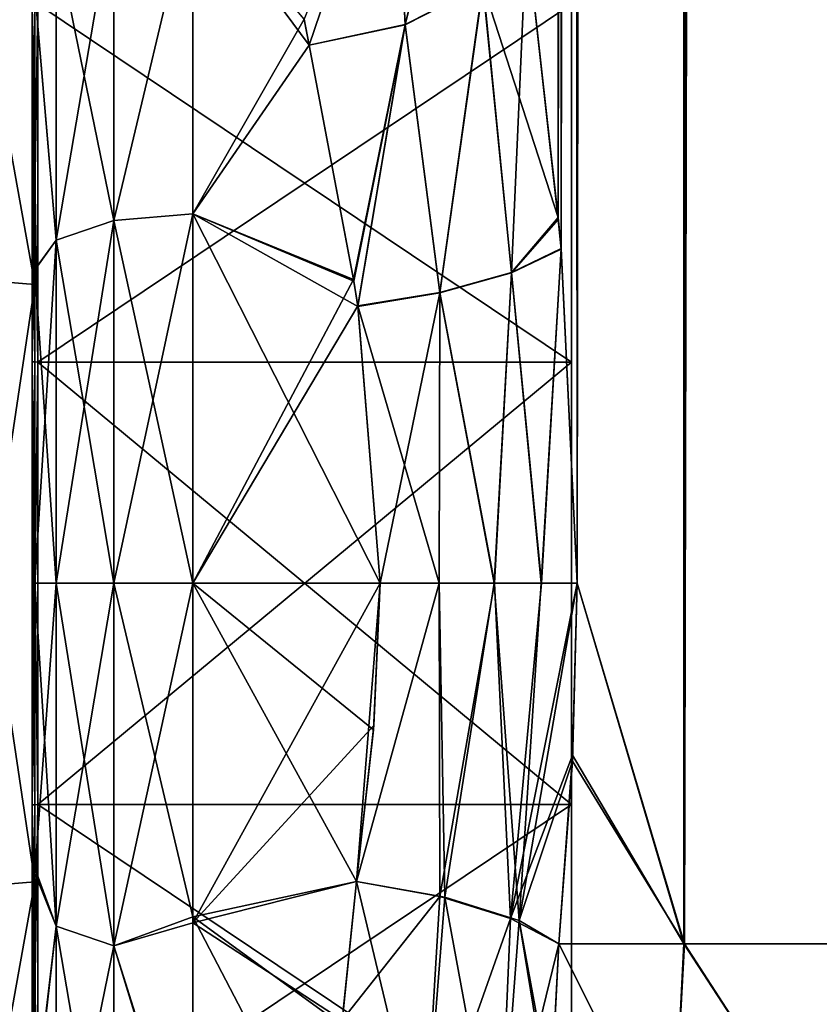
# Model space of a CAD drawing. Extents: x -23 to 470, y -2000 to 0.
# Tile 12 of 172: x 0 to 17, y -1981 to -1959. Entities that reach past the tile are written whole.
import ezdxf

# ---------------------------------------------------------------- set-up
doc = ezdxf.new("R2010")
doc.units = 0
doc.header["$LTSCALE"] = 64.024212
for name, color, linetype in [('1261', 7, 'CONTINUOUS'), ('1262', 7, 'CONTINUOUS'), ('1263', 7, 'CONTINUOUS'), ('1264', 7, 'CONTINUOUS'), ('1267', 7, 'CONTINUOUS'), ('1268', 7, 'CONTINUOUS'), ('1271', 7, 'CONTINUOUS'), ('1272', 7, 'CONTINUOUS'), ('1443', 7, 'CONTINUOUS'), ('1444', 7, 'CONTINUOUS'), ('701', 7, 'CONTINUOUS'), ('702', 7, 'CONTINUOUS'), ('712', 7, 'CONTINUOUS'), ('713', 7, 'CONTINUOUS'), ('714', 7, 'CONTINUOUS'), ('716', 7, 'CONTINUOUS'), ('718', 7, 'CONTINUOUS'), ('721', 7, 'CONTINUOUS'), ('722', 7, 'CONTINUOUS'), ('751', 7, 'CONTINUOUS'), ('753', 7, 'CONTINUOUS'), ('754', 7, 'CONTINUOUS'), ('755', 7, 'CONTINUOUS'), ('759', 7, 'CONTINUOUS'), ('760', 7, 'CONTINUOUS')]:
    doc.layers.add(name, color=color, linetype=linetype)

msp = doc.modelspace()

# ---------------------------------------------------------------- linework, layer by layer
at = {"layer": '1261', "linetype": 'CONTINUOUS'}
for points in [[(0, -1959.135, 23.653), (0, -1967.086, 17.876), (0, -1954.652, 20.395), (0, -1959.135, 23.653)], [(0, -1954.652, 20.395), (0, -1967.086, 17.876), (0, -1978.627, 12.606), (0, -1954.652, 20.395)], [(0, -1967.086, 48.124), (0, -1959.135, 42.347), (0, -1954.652, 45.605), (0, -1967.086, 48.124)], [(0, -1965.373, 53.394), (0, -1967.086, 48.124), (0, -1954.652, 45.605), (0, -1965.373, 53.394)], [(0, -1965.373, 12.606), (0, -1954.652, 20.395), (0, -1978.627, 12.606), (0, -1965.373, 12.606)], [(0, -1976.914, 48.124), (0, -1967.086, 48.124), (0, -1965.373, 53.394), (0, -1976.914, 48.124)], [(0, -1989.348, 45.605), (0, -1976.914, 48.124), (0, -1965.373, 53.394), (0, -1989.348, 45.605)], [(0, -1978.627, 53.394), (0, -1989.348, 45.605), (0, -1965.373, 53.394), (0, -1978.627, 53.394)], [(0, -1967.086, 17.876), (0, -1976.914, 17.876), (0, -1978.627, 12.606), (0, -1967.086, 17.876)], [(0, -1976.914, 17.876), (0, -1984.865, 23.653), (0, -1989.348, 20.395), (0, -1976.914, 17.876)], [(0, -1978.627, 12.606), (0, -1976.914, 17.876), (0, -1989.348, 20.395), (0, -1978.627, 12.606)], [(0, -1984.865, 42.347), (0, -1976.914, 48.124), (0, -1989.348, 45.605), (0, -1984.865, 42.347)]]:
    msp.add_3dface(points, dxfattribs=at)
at = {"layer": '1262', "linetype": 'CONTINUOUS'}
for points in [[(11.9, -1956.115, 33), (11.9, -1959.149, 42.337), (11.9, -1987.885, 33), (11.9, -1956.115, 33)], [(11.9, -1956.115, 33), (11.9, -1987.885, 33), (11.9, -1984.851, 23.663), (11.9, -1956.115, 33)], [(11.9, -1956.115, 33), (11.9, -1984.851, 23.663), (11.9, -1959.149, 23.663), (11.9, -1956.115, 33)], [(11.9, -1959.149, 42.337), (11.9, -1967.091, 48.108), (11.9, -1984.851, 42.337), (11.9, -1959.149, 42.337)], [(11.9, -1959.149, 42.337), (11.9, -1984.851, 42.337), (11.9, -1987.885, 33), (11.9, -1959.149, 42.337)], [(11.9, -1984.851, 23.663), (11.9, -1976.909, 17.892), (11.9, -1959.149, 23.663), (11.9, -1984.851, 23.663)], [(11.9, -1976.909, 17.892), (11.9, -1967.091, 17.892), (11.9, -1959.149, 23.663), (11.9, -1976.909, 17.892)], [(11.9, -1967.091, 48.108), (11.9, -1976.909, 48.108), (11.9, -1984.851, 42.337), (11.9, -1967.091, 48.108)]]:
    msp.add_3dface(points, dxfattribs=at)
at = {"layer": '1263', "linetype": 'CONTINUOUS'}
for points in [[(11.9, -1967.091, 48.108), (11.9, -1959.149, 42.337), (0.066, -1967.091, 48.108), (11.9, -1967.091, 48.108)], [(0.066, -1967.091, 48.108), (11.9, -1959.149, 42.337), (0.066, -1959.149, 42.337), (0.066, -1967.091, 48.108)], [(11.9, -1976.909, 48.108), (11.9, -1967.091, 48.108), (0.066, -1976.909, 48.108), (11.9, -1976.909, 48.108)], [(0.066, -1976.909, 48.108), (11.9, -1967.091, 48.108), (0.066, -1967.091, 48.108), (0.066, -1976.909, 48.108)], [(11.9, -1984.851, 42.337), (11.9, -1976.909, 48.108), (0.066, -1984.851, 42.337), (11.9, -1984.851, 42.337)], [(0.066, -1984.851, 42.337), (11.9, -1976.909, 48.108), (0.066, -1976.909, 48.108), (0.066, -1984.851, 42.337)]]:
    msp.add_3dface(points, dxfattribs=at)
at = {"layer": '1264', "linetype": 'CONTINUOUS'}
for points in [[(11.9, -1959.149, 23.663), (11.9, -1967.091, 17.892), (0.066, -1959.149, 23.663), (11.9, -1959.149, 23.663)], [(0.066, -1959.149, 23.663), (11.9, -1967.091, 17.892), (0.066, -1967.091, 17.892), (0.066, -1959.149, 23.663)], [(11.9, -1967.091, 17.892), (11.9, -1976.909, 17.892), (0.066, -1967.091, 17.892), (11.9, -1967.091, 17.892)], [(0.066, -1967.091, 17.892), (11.9, -1976.909, 17.892), (0.066, -1976.909, 17.892), (0.066, -1967.091, 17.892)], [(11.9, -1976.909, 17.892), (11.9, -1984.851, 23.663), (0.066, -1976.909, 17.892), (11.9, -1976.909, 17.892)], [(0.066, -1976.909, 17.892), (11.9, -1984.851, 23.663), (0.066, -1984.851, 23.663), (0.066, -1976.909, 17.892)]]:
    msp.add_3dface(points, dxfattribs=at)
at = {"layer": '1267', "linetype": 'CONTINUOUS'}
for points in [[(-2.009, -1965.211, 53.894), (0, -1954.652, 45.605), (-2.009, -1954.226, 45.913), (-2.009, -1965.211, 53.894)], [(0, -1965.373, 53.394), (0, -1954.652, 45.605), (-2.009, -1965.211, 53.894), (0, -1965.373, 53.394)], [(-2.009, -1978.789, 53.894), (0, -1965.373, 53.394), (-2.009, -1965.211, 53.894), (-2.009, -1978.789, 53.894)], [(0, -1978.627, 53.394), (0, -1965.373, 53.394), (-2.009, -1978.789, 53.894), (0, -1978.627, 53.394)], [(0, -1989.348, 45.605), (0, -1978.627, 53.394), (-2.009, -1989.774, 45.913), (0, -1989.348, 45.605)], [(-2.009, -1989.774, 45.913), (0, -1978.627, 53.394), (-2.009, -1978.789, 53.894), (-2.009, -1989.774, 45.913)]]:
    msp.add_3dface(points, dxfattribs=at)
at = {"layer": '1268', "linetype": 'CONTINUOUS'}
for points in [[(0, -1954.652, 20.395), (0, -1965.373, 12.606), (-2.009, -1954.226, 20.087), (0, -1954.652, 20.395)], [(-2.009, -1954.226, 20.087), (0, -1965.373, 12.606), (-2.009, -1965.211, 12.106), (-2.009, -1954.226, 20.087)], [(0, -1965.373, 12.606), (0, -1978.627, 12.606), (-2.009, -1965.211, 12.106), (0, -1965.373, 12.606)], [(-2.009, -1965.211, 12.106), (0, -1978.627, 12.606), (-2.009, -1978.789, 12.106), (-2.009, -1965.211, 12.106)], [(0, -1978.627, 12.606), (0, -1989.348, 20.395), (-2.009, -1978.789, 12.106), (0, -1978.627, 12.606)], [(-2.009, -1978.789, 12.106), (0, -1989.348, 20.395), (-2.009, -1989.774, 20.087), (-2.009, -1978.789, 12.106)]]:
    msp.add_3dface(points, dxfattribs=at)
at = {"layer": '1271', "linetype": 'CONTINUOUS'}
for points in [[(0.066, -1959.149, 23.663), (0.066, -1967.091, 17.892), (-0.064, -1959.135, 23.653), (0.066, -1959.149, 23.663)], [(-0.064, -1959.135, 23.653), (0.066, -1967.091, 17.892), (-0.064, -1967.086, 17.876), (-0.064, -1959.135, 23.653)], [(0.066, -1967.091, 17.892), (0.066, -1976.909, 17.892), (-0.064, -1967.086, 17.876), (0.066, -1967.091, 17.892)], [(-0.064, -1967.086, 17.876), (0.066, -1976.909, 17.892), (-0.064, -1976.914, 17.876), (-0.064, -1967.086, 17.876)], [(0.066, -1976.909, 17.892), (0.066, -1984.851, 23.663), (-0.064, -1976.914, 17.876), (0.066, -1976.909, 17.892)], [(-0.064, -1976.914, 17.876), (0.066, -1984.851, 23.663), (-0.064, -1984.865, 23.653), (-0.064, -1976.914, 17.876)]]:
    msp.add_3dface(points, dxfattribs=at)
at = {"layer": '1272', "linetype": 'CONTINUOUS'}
for points in [[(-0.064, -1967.086, 48.124), (0.066, -1959.149, 42.337), (-0.064, -1959.135, 42.347), (-0.064, -1967.086, 48.124)], [(0.066, -1967.091, 48.108), (0.066, -1959.149, 42.337), (-0.064, -1967.086, 48.124), (0.066, -1967.091, 48.108)], [(-0.064, -1976.914, 48.124), (0.066, -1967.091, 48.108), (-0.064, -1967.086, 48.124), (-0.064, -1976.914, 48.124)], [(0.066, -1976.909, 48.108), (0.066, -1967.091, 48.108), (-0.064, -1976.914, 48.124), (0.066, -1976.909, 48.108)], [(0.066, -1984.851, 42.337), (0.066, -1976.909, 48.108), (-0.064, -1984.865, 42.347), (0.066, -1984.851, 42.337)], [(-0.064, -1984.865, 42.347), (0.066, -1976.909, 48.108), (-0.064, -1976.914, 48.124), (-0.064, -1984.865, 42.347)]]:
    msp.add_3dface(points, dxfattribs=at)
at = {"layer": '1443', "linetype": 'CONTINUOUS'}
for points in [[(0, -1959.135, 42.347), (0, -1967.086, 48.124), (-0.064, -1959.135, 42.347), (0, -1959.135, 42.347)], [(0, -1967.086, 48.124), (-0.064, -1967.086, 48.124), (-0.064, -1959.135, 42.347), (0, -1967.086, 48.124)], [(0, -1967.086, 48.124), (0, -1976.914, 48.124), (-0.064, -1967.086, 48.124), (0, -1967.086, 48.124)], [(0, -1976.914, 48.124), (-0.064, -1976.914, 48.124), (-0.064, -1967.086, 48.124), (0, -1976.914, 48.124)], [(0, -1976.914, 48.124), (0, -1984.865, 42.347), (-0.064, -1976.914, 48.124), (0, -1976.914, 48.124)], [(0, -1984.865, 42.347), (-0.064, -1984.865, 42.347), (-0.064, -1976.914, 48.124), (0, -1984.865, 42.347)]]:
    msp.add_3dface(points, dxfattribs=at)
at = {"layer": '1444', "linetype": 'CONTINUOUS'}
for points in [[(0, -1967.086, 17.876), (0, -1959.135, 23.653), (-0.064, -1967.086, 17.876), (0, -1967.086, 17.876)], [(0, -1959.135, 23.653), (-0.064, -1959.135, 23.653), (-0.064, -1967.086, 17.876), (0, -1959.135, 23.653)], [(0, -1976.914, 17.876), (0, -1967.086, 17.876), (-0.064, -1976.914, 17.876), (0, -1976.914, 17.876)], [(0, -1967.086, 17.876), (-0.064, -1967.086, 17.876), (-0.064, -1976.914, 17.876), (0, -1967.086, 17.876)], [(0, -1984.865, 23.653), (0, -1976.914, 17.876), (-0.064, -1984.865, 23.653), (0, -1984.865, 23.653)], [(0, -1976.914, 17.876), (-0.064, -1976.914, 17.876), (-0.064, -1984.865, 23.653), (0, -1976.914, 17.876)]]:
    msp.add_3dface(points, dxfattribs=at)
at = {"layer": '701', "linetype": 'CONTINUOUS'}
for points in [[(10.901, -1957.57, 56.828), (11.603, -1963.882, 58.743), (11.487, -83.45, 58.248), (10.901, -1957.57, 56.828)], [(11.668, -1964.571, 58.882), (12.024, -1972, 59.571), (11.487, -83.45, 58.248), (11.668, -1964.571, 58.882)], [(11.487, -83.45, 58.248), (12.024, -1972, 59.571), (14.162, -83.45, 62.29), (11.487, -83.45, 58.248)], [(11.603, -1963.882, 58.743), (11.668, -1964.571, 58.882), (11.487, -83.45, 58.248), (11.603, -1963.882, 58.743)], [(12.024, -1972, 59.571), (14.393, -1980, 62.612), (14.162, -83.45, 62.29), (12.024, -1972, 59.571)], [(14.162, -83.45, 62.29), (14.393, -1980, 62.612), (18.175, -83.45, 65.01), (14.162, -83.45, 62.29)], [(14.393, -1980, 62.612), (18.377, -1980, 65.133), (18.175, -83.45, 65.01), (14.393, -1980, 62.612)], [(11.925, -1975.817, 59.39), (14.393, -1980, 62.612), (12.024, -1972, 59.571), (11.925, -1975.817, 59.39)], [(11.622, -1980, 58.785), (14.393, -1980, 62.612), (11.925, -1975.817, 59.39), (11.622, -1980, 58.785)]]:
    msp.add_3dface(points, dxfattribs=at)
at = {"layer": '702', "linetype": 'CONTINUOUS'}
for points in [[(11.607, -1963.93, 7.249), (10.901, -1957.571, 9.171), (11.487, -83.45, 7.752), (11.607, -1963.93, 7.249)], [(14.161, -83.45, 3.712), (11.607, -1963.93, 7.249), (11.487, -83.45, 7.752), (14.161, -83.45, 3.712)], [(11.669, -1964.589, 7.116), (11.607, -1963.93, 7.249), (14.161, -83.45, 3.712), (11.669, -1964.589, 7.116)], [(12.024, -1972, 6.429), (11.669, -1964.589, 7.116), (14.161, -83.45, 3.712), (12.024, -1972, 6.429)], [(14.406, -1980, 3.376), (12.024, -1972, 6.429), (14.161, -83.45, 3.712), (14.406, -1980, 3.376)], [(18.176, -83.45, 0.989), (14.406, -1980, 3.376), (14.161, -83.45, 3.712), (18.176, -83.45, 0.989)], [(18.387, -1980, 0.862), (14.406, -1980, 3.376), (18.176, -83.45, 0.989), (18.387, -1980, 0.862)], [(11.919, -1975.946, 6.621), (12.024, -1972, 6.429), (14.406, -1980, 3.376), (11.919, -1975.946, 6.621)], [(11.622, -1980, 7.216), (11.919, -1975.946, 6.621), (14.406, -1980, 3.376), (11.622, -1980, 7.216)]]:
    msp.add_3dface(points, dxfattribs=at)
at = {"layer": '712', "linetype": 'CONTINUOUS'}
for points in [[(0, -1958.847, 48.719), (0, -1958.855, 17.274), (0, -1965.035, 52.278), (0, -1958.847, 48.719)], [(0, -1958.855, 17.274), (0, -1965.046, 13.718), (0, -1965.035, 52.278), (0, -1958.855, 17.274)], [(0, -1965.046, 13.718), (0, -1972, 12.5), (0, -1965.035, 52.278), (0, -1965.046, 13.718)], [(0, -1965.035, 52.278), (0, -1972, 12.5), (0, -1972, 53.5), (0, -1965.035, 52.278)], [(0, -1972, 53.5), (0, -1972, 12.5), (0, -1978.321, 13.492), (0, -1972, 53.5)], [(0, -1978.435, 52.471), (0, -1972, 53.5), (0, -1978.321, 13.492), (0, -1978.435, 52.471)], [(0, -1983.625, 16.109), (0, -1978.435, 52.471), (0, -1978.321, 13.492), (0, -1983.625, 16.109)], [(0, -1983.755, 49.801), (0, -1978.435, 52.471), (0, -1983.625, 16.109), (0, -1983.755, 49.801)]]:
    msp.add_3dface(points, dxfattribs=at)
at = {"layer": '713', "linetype": 'CONTINUOUS'}
for points in [[(7.507, -1975.252, 9.221), (7.13, -1978.62, 9.931), (3.5, -1972, 9), (7.507, -1975.252, 9.221)], [(3.5, -1972, 9), (7.13, -1978.62, 9.931), (3.5, -1979.405, 10.171), (3.5, -1972, 9)], [(7.653, -1972, 9), (7.507, -1975.252, 9.221), (3.5, -1972, 9), (7.653, -1972, 9)], [(3.5, -1972, 57), (3.5, -1979.537, 55.786), (7.653, -1972, 57), (3.5, -1972, 57)], [(7.653, -1972, 57), (3.5, -1979.537, 55.786), (7.512, -1975.153, 56.792), (7.653, -1972, 57)], [(3.5, -1979.537, 55.786), (7.13, -1978.62, 56.069), (7.512, -1975.153, 56.792), (3.5, -1979.537, 55.786)], [(6.814, -1981.695, 54.955), (7.13, -1978.62, 56.069), (3.5, -1979.537, 55.786), (6.814, -1981.695, 54.955)], [(7.13, -1978.62, 9.931), (6.805, -1981.805, 11.094), (3.5, -1979.405, 10.171), (7.13, -1978.62, 9.931)], [(6.805, -1981.805, 11.094), (6.713, -1985.565, 13.201), (3.5, -1979.405, 10.171), (6.805, -1981.805, 11.094)], [(3.5, -1979.405, 10.171), (6.713, -1985.565, 13.201), (3.5, -1985.607, 13.23), (3.5, -1979.405, 10.171)], [(3.5, -1985.759, 52.665), (6.814, -1981.695, 54.955), (3.5, -1979.537, 55.786), (3.5, -1985.759, 52.665)]]:
    msp.add_3dface(points, dxfattribs=at)
at = {"layer": '714', "linetype": 'CONTINUOUS'}
for points in [[(3.5, -1956.573, 51.385), (3.5, -1963.801, 55.556), (5.97, -1959.482, 53.477), (3.5, -1956.573, 51.385)], [(3.5, -1963.802, 10.444), (3.5, -1956.577, 14.612), (6.084, -1960.058, 12.182), (3.5, -1963.802, 10.444)], [(6.084, -1960.058, 12.182), (3.5, -1956.577, 14.612), (5.972, -1959.488, 12.519), (6.084, -1960.058, 12.182)], [(5.97, -1959.482, 53.477), (3.5, -1963.801, 55.556), (6.083, -1960.057, 53.817), (5.97, -1959.482, 53.477)], [(6.083, -1960.057, 53.817), (3.5, -1963.801, 55.556), (7.064, -1965.26, 56.034), (6.083, -1960.057, 53.817)], [(7.069, -1965.293, 9.956), (3.5, -1963.802, 10.444), (6.084, -1960.058, 12.182), (7.069, -1965.293, 9.956)], [(3.5, -1963.801, 55.556), (3.5, -1972, 57), (7.064, -1965.26, 56.034), (3.5, -1963.801, 55.556)], [(7.653, -1972, 9), (3.5, -1972, 9), (3.5, -1963.802, 10.444), (7.653, -1972, 9)], [(7.653, -1972, 9), (3.5, -1963.802, 10.444), (7.16, -1965.858, 9.799), (7.653, -1972, 9)], [(7.16, -1965.858, 9.799), (3.5, -1963.802, 10.444), (7.069, -1965.293, 9.956), (7.16, -1965.858, 9.799)], [(7.064, -1965.26, 56.034), (3.5, -1972, 57), (7.158, -1965.844, 56.197), (7.064, -1965.26, 56.034)], [(3.5, -1972, 57), (7.653, -1972, 57), (7.158, -1965.844, 56.197), (3.5, -1972, 57)]]:
    msp.add_3dface(points, dxfattribs=at)
at = {"layer": '716', "linetype": 'CONTINUOUS'}
for points in [[(11.622, -1980, 7.216), (14.134, -1985.025, 4.535), (11.429, -1983.69, 8.47), (11.622, -1980, 7.216)], [(11.622, -1980, 7.216), (11.429, -1983.69, 8.47), (11.447, -1983.335, 8.318), (11.622, -1980, 7.216)], [(11.622, -1980, 7.216), (14.406, -1980, 3.376), (14.134, -1985.025, 4.535), (11.622, -1980, 7.216)], [(14.406, -1980, 3.376), (18.214, -1985.88, 1.905), (14.134, -1985.025, 4.535), (14.406, -1980, 3.376)], [(14.406, -1980, 3.376), (18.387, -1980, 0.862), (18.214, -1985.88, 1.905), (14.406, -1980, 3.376)]]:
    msp.add_3dface(points, dxfattribs=at)
at = {"layer": '718', "linetype": 'CONTINUOUS'}
for points in [[(14.139, -1985.026, 61.47), (11.622, -1980, 58.785), (11.453, -1983.219, 57.73), (14.139, -1985.026, 61.47)], [(14.393, -1980, 62.612), (11.622, -1980, 58.785), (14.139, -1985.026, 61.47), (14.393, -1980, 62.612)], [(18.221, -1985.88, 64.098), (14.393, -1980, 62.612), (14.139, -1985.026, 61.47), (18.221, -1985.88, 64.098)], [(18.377, -1980, 65.133), (14.393, -1980, 62.612), (18.221, -1985.88, 64.098), (18.377, -1980, 65.133)]]:
    msp.add_3dface(points, dxfattribs=at)
at = {"layer": '721', "linetype": 'CONTINUOUS'}
for points in [[(3.5, -1963.801, 55.556), (3.5, -1956.573, 51.385), (1.751, -1963.952, 55.113), (3.5, -1963.801, 55.556)], [(3.5, -1956.573, 51.385), (1.751, -1956.874, 51.026), (1.751, -1963.952, 55.113), (3.5, -1956.573, 51.385)], [(3.5, -1956.577, 14.612), (3.5, -1963.802, 10.444), (1.751, -1963.952, 10.887), (3.5, -1956.577, 14.612)], [(3.5, -1956.577, 14.612), (1.751, -1963.952, 10.887), (1.751, -1956.874, 14.974), (3.5, -1956.577, 14.612)], [(1.751, -1963.952, 10.887), (0.469, -1957.698, 15.956), (1.751, -1956.874, 14.974), (1.751, -1963.952, 10.887)], [(0.469, -1957.698, 50.044), (0.469, -1964.39, 53.908), (1.751, -1956.874, 51.026), (0.469, -1957.698, 50.044)], [(1.751, -1956.874, 51.026), (0.469, -1964.39, 53.908), (1.751, -1963.952, 55.113), (1.751, -1956.874, 51.026)], [(0.469, -1964.39, 12.092), (0, -1958.855, 17.274), (0.469, -1957.698, 15.956), (0.469, -1964.39, 12.092)], [(0.469, -1957.698, 50.044), (0, -1958.847, 48.719), (0.469, -1964.39, 53.908), (0.469, -1957.698, 50.044)], [(0.469, -1964.39, 12.092), (0.469, -1957.698, 15.956), (1.751, -1963.952, 10.887), (0.469, -1964.39, 12.092)], [(0, -1958.847, 48.719), (0, -1965.035, 52.278), (0.469, -1964.39, 53.908), (0, -1958.847, 48.719)], [(0, -1965.046, 13.718), (0, -1958.855, 17.274), (0.469, -1964.39, 12.092), (0, -1965.046, 13.718)], [(0.469, -1972, 55.25), (1.751, -1972, 56.532), (1.751, -1963.952, 55.113), (0.469, -1972, 55.25)], [(0.469, -1964.39, 53.908), (0.469, -1972, 55.25), (1.751, -1963.952, 55.113), (0.469, -1964.39, 53.908)], [(1.751, -1972, 9.468), (0.469, -1964.39, 12.092), (1.751, -1963.952, 10.887), (1.751, -1972, 9.468)], [(3.5, -1972, 57), (3.5, -1963.801, 55.556), (1.751, -1972, 56.532), (3.5, -1972, 57)], [(1.751, -1972, 56.532), (3.5, -1963.801, 55.556), (1.751, -1963.952, 55.113), (1.751, -1972, 56.532)], [(3.5, -1963.802, 10.444), (3.5, -1972, 9), (1.751, -1963.952, 10.887), (3.5, -1963.802, 10.444)], [(3.5, -1972, 9), (1.751, -1972, 9.468), (1.751, -1963.952, 10.887), (3.5, -1972, 9)], [(0.469, -1972, 10.75), (0, -1965.046, 13.718), (0.469, -1964.39, 12.092), (0.469, -1972, 10.75)], [(0, -1965.035, 52.278), (0, -1972, 53.5), (0.469, -1964.39, 53.908), (0, -1965.035, 52.278)], [(0, -1972, 53.5), (0.469, -1972, 55.25), (0.469, -1964.39, 53.908), (0, -1972, 53.5)], [(1.751, -1972, 9.468), (0.469, -1972, 10.75), (0.469, -1964.39, 12.092), (1.751, -1972, 9.468)], [(0, -1972, 12.5), (0, -1965.046, 13.718), (0.469, -1972, 10.75), (0, -1972, 12.5)]]:
    msp.add_3dface(points, dxfattribs=at)
at = {"layer": '722', "linetype": 'CONTINUOUS'}
for points in [[(0, -1978.321, 13.492), (0, -1972, 12.5), (0.469, -1979.61, 12.092), (0, -1978.321, 13.492)], [(0.469, -1979.61, 12.092), (0, -1972, 12.5), (0.469, -1972, 10.75), (0.469, -1979.61, 12.092)], [(0, -1972, 53.5), (0, -1978.435, 52.471), (0.469, -1972, 55.25), (0, -1972, 53.5)], [(0.469, -1972, 55.25), (0, -1978.435, 52.471), (0.469, -1979.61, 53.908), (0.469, -1972, 55.25)], [(0.469, -1972, 55.25), (0.469, -1979.61, 53.908), (1.751, -1972, 56.532), (0.469, -1972, 55.25)], [(1.751, -1972, 56.532), (0.469, -1979.61, 53.908), (1.751, -1980.048, 55.113), (1.751, -1972, 56.532)], [(0.469, -1979.61, 12.092), (0.469, -1972, 10.75), (1.751, -1980.048, 10.887), (0.469, -1979.61, 12.092)], [(1.751, -1980.048, 10.887), (0.469, -1972, 10.75), (1.751, -1972, 9.468), (1.751, -1980.048, 10.887)], [(3.5, -1972, 9), (3.5, -1979.405, 10.171), (1.751, -1972, 9.468), (3.5, -1972, 9)], [(3.5, -1979.405, 10.171), (1.751, -1980.048, 10.887), (1.751, -1972, 9.468), (3.5, -1979.405, 10.171)], [(3.5, -1979.537, 55.786), (3.5, -1972, 57), (1.751, -1980.048, 55.113), (3.5, -1979.537, 55.786)], [(3.5, -1972, 57), (1.751, -1972, 56.532), (1.751, -1980.048, 55.113), (3.5, -1972, 57)], [(0, -1983.625, 16.109), (0, -1978.321, 13.492), (0.469, -1979.61, 12.092), (0, -1983.625, 16.109)], [(0, -1978.435, 52.471), (0, -1983.755, 49.801), (0.469, -1979.61, 53.908), (0, -1978.435, 52.471)], [(3.5, -1979.405, 10.171), (3.5, -1985.607, 13.23), (1.751, -1980.048, 10.887), (3.5, -1979.405, 10.171)], [(0.469, -1979.61, 53.908), (0, -1983.755, 49.801), (0.469, -1986.302, 50.044), (0.469, -1979.61, 53.908)], [(0.469, -1986.302, 15.956), (0, -1983.625, 16.109), (0.469, -1979.61, 12.092), (0.469, -1986.302, 15.956)], [(0.469, -1979.61, 53.908), (0.469, -1986.302, 50.044), (1.751, -1980.048, 55.113), (0.469, -1979.61, 53.908)], [(0.469, -1986.302, 15.956), (0.469, -1979.61, 12.092), (1.751, -1987.126, 14.974), (0.469, -1986.302, 15.956)], [(1.751, -1987.126, 14.974), (0.469, -1979.61, 12.092), (1.751, -1980.048, 10.887), (1.751, -1987.126, 14.974)], [(3.5, -1985.759, 52.665), (3.5, -1979.537, 55.786), (1.751, -1980.048, 55.113), (3.5, -1985.759, 52.665)], [(1.751, -1980.048, 55.113), (0.469, -1986.302, 50.044), (1.751, -1987.126, 51.026), (1.751, -1980.048, 55.113)], [(3.5, -1985.607, 13.23), (1.751, -1987.126, 14.974), (1.751, -1980.048, 10.887), (3.5, -1985.607, 13.23)], [(3.5, -1985.759, 52.665), (1.751, -1980.048, 55.113), (1.751, -1987.126, 51.026), (3.5, -1985.759, 52.665)]]:
    msp.add_3dface(points, dxfattribs=at)
at = {"layer": '751', "linetype": 'CONTINUOUS'}
for points in [[(7.13, -1978.62, 56.069), (6.814, -1981.695, 54.955), (8.977, -1978.953, 56.369), (7.13, -1978.62, 56.069)], [(8.977, -1978.953, 56.369), (6.814, -1981.695, 54.955), (8.624, -1984.873, 53.711), (8.977, -1978.953, 56.369)], [(10.55, -1979.436, 57.319), (8.977, -1978.953, 56.369), (8.624, -1984.873, 53.711), (10.55, -1979.436, 57.319)], [(10.29, -1985.47, 54.677), (10.55, -1979.436, 57.319), (8.624, -1984.873, 53.711), (10.29, -1985.47, 54.677)], [(11.622, -1980, 58.785), (10.55, -1979.436, 57.319), (10.29, -1985.47, 54.677), (11.622, -1980, 58.785)], [(11.453, -1983.219, 57.73), (11.622, -1980, 58.785), (10.29, -1985.47, 54.677), (11.453, -1983.219, 57.73)]]:
    msp.add_3dface(points, dxfattribs=at)
at = {"layer": '753', "linetype": 'CONTINUOUS'}
for points in [[(6.805, -1981.805, 11.094), (7.13, -1978.62, 9.931), (8.624, -1984.873, 12.289), (6.805, -1981.805, 11.094)], [(7.13, -1978.62, 9.931), (9.088, -1978.968, 9.63), (8.624, -1984.873, 12.289), (7.13, -1978.62, 9.931)], [(9.088, -1978.968, 9.63), (10.289, -1985.469, 11.323), (8.624, -1984.873, 12.289), (9.088, -1978.968, 9.63)], [(9.088, -1978.968, 9.63), (10.741, -1979.484, 8.597), (10.289, -1985.469, 11.323), (9.088, -1978.968, 9.63)], [(10.741, -1979.484, 8.597), (11.429, -1983.69, 8.47), (10.289, -1985.469, 11.323), (10.741, -1979.484, 8.597)], [(11.622, -1980, 7.216), (11.447, -1983.335, 8.318), (10.741, -1979.484, 8.597), (11.622, -1980, 7.216)], [(11.447, -1983.335, 8.318), (11.429, -1983.69, 8.47), (10.741, -1979.484, 8.597), (11.447, -1983.335, 8.318)]]:
    msp.add_3dface(points, dxfattribs=at)
at = {"layer": '754', "linetype": 'CONTINUOUS'}
for points in [[(7.13, -1978.62, 9.931), (7.507, -1975.252, 9.221), (7.653, -1972, 9), (7.13, -1978.62, 9.931)], [(7.13, -1978.62, 9.931), (7.653, -1972, 9), (8.966, -1972, 8.824), (7.13, -1978.62, 9.931)], [(7.13, -1978.62, 9.931), (8.966, -1972, 8.824), (9.088, -1978.968, 9.63), (7.13, -1978.62, 9.931)], [(8.966, -1972, 8.824), (10.187, -1972, 8.309), (9.088, -1978.968, 9.63), (8.966, -1972, 8.824)], [(9.088, -1978.968, 9.63), (10.187, -1972, 8.309), (10.741, -1979.484, 8.597), (9.088, -1978.968, 9.63)], [(10.187, -1972, 8.309), (11.23, -1972, 7.491), (10.741, -1979.484, 8.597), (10.187, -1972, 8.309)], [(12.024, -1972, 6.429), (11.919, -1975.946, 6.621), (10.741, -1979.484, 8.597), (12.024, -1972, 6.429)], [(11.23, -1972, 7.491), (12.024, -1972, 6.429), (10.741, -1979.484, 8.597), (11.23, -1972, 7.491)], [(11.919, -1975.946, 6.621), (11.622, -1980, 7.216), (10.741, -1979.484, 8.597), (11.919, -1975.946, 6.621)]]:
    msp.add_3dface(points, dxfattribs=at)
at = {"layer": '755', "linetype": 'CONTINUOUS'}
for points in [[(7.95, -1954.551, 15.561), (9.78, -1953.256, 14.267), (8.213, -1959.607, 11.883), (7.95, -1954.551, 15.561)], [(8.213, -1959.607, 11.883), (9.78, -1953.256, 14.267), (9.937, -1958.722, 10.812), (8.213, -1959.607, 11.883)], [(6.084, -1960.058, 12.182), (5.972, -1959.488, 12.519), (7.95, -1954.551, 15.561), (6.084, -1960.058, 12.182)], [(6.084, -1960.058, 12.182), (7.95, -1954.551, 15.561), (8.213, -1959.607, 11.883), (6.084, -1960.058, 12.182)], [(9.937, -1958.722, 10.812), (10.901, -1957.571, 9.171), (10.57, -1965.108, 8.579), (9.937, -1958.722, 10.812)], [(10.901, -1957.571, 9.171), (11.607, -1963.93, 7.249), (10.57, -1965.108, 8.579), (10.901, -1957.571, 9.171)], [(8.213, -1959.607, 11.883), (9.937, -1958.722, 10.812), (8.978, -1965.557, 9.517), (8.213, -1959.607, 11.883)], [(8.978, -1965.557, 9.517), (9.937, -1958.722, 10.812), (10.57, -1965.108, 8.579), (8.978, -1965.557, 9.517)], [(7.069, -1965.293, 9.956), (6.084, -1960.058, 12.182), (8.213, -1959.607, 11.883), (7.069, -1965.293, 9.956)], [(7.16, -1965.858, 9.799), (7.069, -1965.293, 9.956), (8.213, -1959.607, 11.883), (7.16, -1965.858, 9.799)], [(7.16, -1965.858, 9.799), (8.213, -1959.607, 11.883), (8.978, -1965.557, 9.517), (7.16, -1965.858, 9.799)], [(11.607, -1963.93, 7.249), (11.669, -1964.589, 7.116), (10.57, -1965.108, 8.579), (11.607, -1963.93, 7.249)], [(10.57, -1965.108, 8.579), (11.669, -1964.589, 7.116), (11.23, -1972, 7.491), (10.57, -1965.108, 8.579)], [(11.669, -1964.589, 7.116), (12.024, -1972, 6.429), (11.23, -1972, 7.491), (11.669, -1964.589, 7.116)], [(8.978, -1965.557, 9.517), (10.57, -1965.108, 8.579), (10.187, -1972, 8.309), (8.978, -1965.557, 9.517)], [(10.187, -1972, 8.309), (10.57, -1965.108, 8.579), (11.23, -1972, 7.491), (10.187, -1972, 8.309)], [(7.653, -1972, 9), (7.16, -1965.858, 9.799), (8.978, -1965.557, 9.517), (7.653, -1972, 9)], [(7.653, -1972, 9), (8.978, -1965.557, 9.517), (8.966, -1972, 8.824), (7.653, -1972, 9)], [(8.966, -1972, 8.824), (8.978, -1965.557, 9.517), (10.187, -1972, 8.309), (8.966, -1972, 8.824)]]:
    msp.add_3dface(points, dxfattribs=at)
at = {"layer": '759', "linetype": 'CONTINUOUS'}
for points in [[(7.95, -1954.551, 50.439), (8.212, -1959.602, 54.114), (9.78, -1953.256, 51.733), (7.95, -1954.551, 50.439)], [(8.212, -1959.602, 54.114), (9.936, -1958.717, 55.185), (9.78, -1953.256, 51.733), (8.212, -1959.602, 54.114)], [(5.97, -1959.482, 53.477), (6.083, -1960.057, 53.817), (7.95, -1954.551, 50.439), (5.97, -1959.482, 53.477)], [(6.083, -1960.057, 53.817), (8.212, -1959.602, 54.114), (7.95, -1954.551, 50.439), (6.083, -1960.057, 53.817)], [(11.603, -1963.882, 58.743), (10.901, -1957.57, 56.828), (9.936, -1958.717, 55.185), (11.603, -1963.882, 58.743)], [(8.212, -1959.602, 54.114), (8.977, -1965.551, 56.481), (9.936, -1958.717, 55.185), (8.212, -1959.602, 54.114)], [(8.977, -1965.551, 56.481), (10.569, -1965.102, 57.42), (9.936, -1958.717, 55.185), (8.977, -1965.551, 56.481)], [(10.569, -1965.102, 57.42), (11.603, -1963.882, 58.743), (9.936, -1958.717, 55.185), (10.569, -1965.102, 57.42)], [(6.083, -1960.057, 53.817), (7.064, -1965.26, 56.034), (8.212, -1959.602, 54.114), (6.083, -1960.057, 53.817)], [(7.064, -1965.26, 56.034), (7.158, -1965.844, 56.197), (8.212, -1959.602, 54.114), (7.064, -1965.26, 56.034)], [(7.158, -1965.844, 56.197), (8.977, -1965.551, 56.481), (8.212, -1959.602, 54.114), (7.158, -1965.844, 56.197)], [(11.668, -1964.571, 58.882), (11.603, -1963.882, 58.743), (10.569, -1965.102, 57.42), (11.668, -1964.571, 58.882)], [(11.231, -1972, 58.509), (11.668, -1964.571, 58.882), (10.569, -1965.102, 57.42), (11.231, -1972, 58.509)], [(12.024, -1972, 59.571), (11.668, -1964.571, 58.882), (11.231, -1972, 58.509), (12.024, -1972, 59.571)], [(8.977, -1965.551, 56.481), (10.188, -1972, 57.691), (10.569, -1965.102, 57.42), (8.977, -1965.551, 56.481)], [(10.188, -1972, 57.691), (11.231, -1972, 58.509), (10.569, -1965.102, 57.42), (10.188, -1972, 57.691)], [(7.158, -1965.844, 56.197), (8.967, -1972, 57.176), (8.977, -1965.551, 56.481), (7.158, -1965.844, 56.197)], [(8.967, -1972, 57.176), (10.188, -1972, 57.691), (8.977, -1965.551, 56.481), (8.967, -1972, 57.176)], [(7.158, -1965.844, 56.197), (7.653, -1972, 57), (8.967, -1972, 57.176), (7.158, -1965.844, 56.197)]]:
    msp.add_3dface(points, dxfattribs=at)
at = {"layer": '760', "linetype": 'CONTINUOUS'}
for points in [[(7.13, -1978.62, 56.069), (7.653, -1972, 57), (7.512, -1975.153, 56.792), (7.13, -1978.62, 56.069)], [(7.653, -1972, 57), (7.13, -1978.62, 56.069), (8.967, -1972, 57.176), (7.653, -1972, 57)], [(7.13, -1978.62, 56.069), (8.977, -1978.953, 56.369), (8.967, -1972, 57.176), (7.13, -1978.62, 56.069)], [(8.967, -1972, 57.176), (8.977, -1978.953, 56.369), (10.188, -1972, 57.691), (8.967, -1972, 57.176)], [(8.977, -1978.953, 56.369), (10.55, -1979.436, 57.319), (10.188, -1972, 57.691), (8.977, -1978.953, 56.369)], [(10.188, -1972, 57.691), (10.55, -1979.436, 57.319), (11.231, -1972, 58.509), (10.188, -1972, 57.691)], [(11.925, -1975.817, 59.39), (12.024, -1972, 59.571), (10.55, -1979.436, 57.319), (11.925, -1975.817, 59.39)], [(10.55, -1979.436, 57.319), (12.024, -1972, 59.571), (11.231, -1972, 58.509), (10.55, -1979.436, 57.319)], [(11.622, -1980, 58.785), (11.925, -1975.817, 59.39), (10.55, -1979.436, 57.319), (11.622, -1980, 58.785)]]:
    msp.add_3dface(points, dxfattribs=at)

doc.saveas('drawing.dxf')
